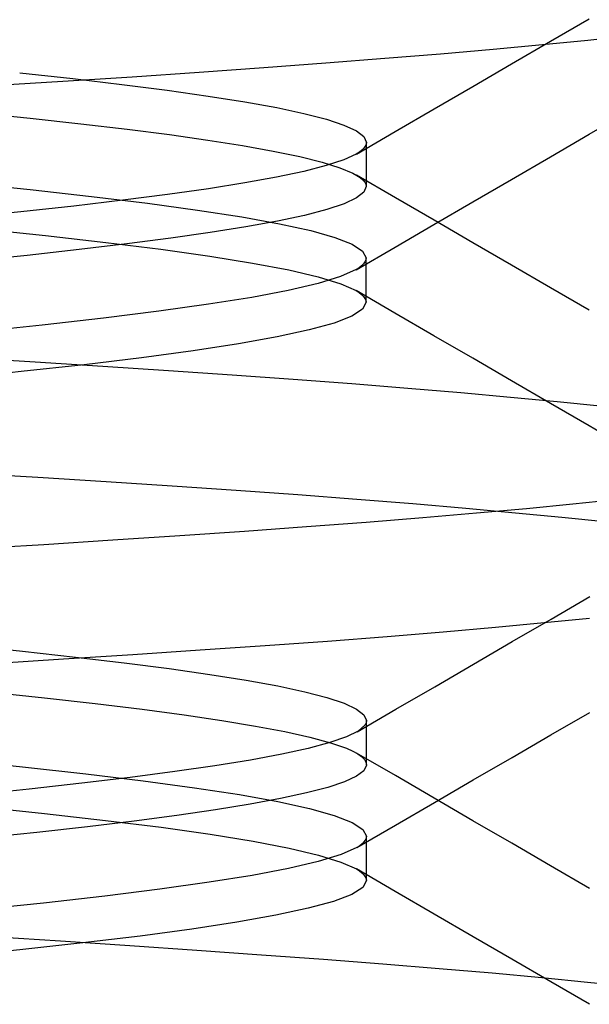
# Model space of a CAD drawing. Header units: millimetres. Extents: x 0 to 93, y -50 to 1.2.
# Tile 118 of 137: x 86.4 to 86.9, y -4.9 to -4.1. Entities that reach past the tile are written whole.
import ezdxf

# ---------------------------------------------------------------- set-up
doc = ezdxf.new("R2010")
doc.units = ezdxf.units.MM
doc.layers.add('MAIN-2', color=7, linetype='Continuous')

msp = doc.modelspace()

# ---------------------------------------------------------------- linework, layer by layer
at = {"layer": 'MAIN-2'}
for p, q in [((86.85886, -4.09344), (86.89243, -4.07394)), ((86.85886, -4.09344), (86.89243, -4.07394)), ((86.82532, -4.11293), (86.85886, -4.09344)), ((86.82532, -4.11293), (86.85886, -4.09344)), ((86.85189, -4.09625), (86.89108, -4.09237)), ((86.85189, -4.09625), (86.89108, -4.09237)), ((86.89108, -4.09237), (86.92698, -4.08854)), ((86.89108, -4.09237), (86.92698, -4.08854)), ((86.71566, -4.10816), (86.764, -4.10416)), ((86.71566, -4.10816), (86.764, -4.10416)), ((86.764, -4.10416), (86.80947, -4.10018)), ((86.764, -4.10416), (86.80947, -4.10018)), ((86.80947, -4.10018), (86.85189, -4.09625)), ((86.80947, -4.10018), (86.85189, -4.09625)), ((86.61113, -4.11619), (86.66464, -4.11218)), ((86.61113, -4.11619), (86.66464, -4.11218)), ((86.66464, -4.11218), (86.71566, -4.10816)), ((86.66464, -4.11218), (86.71566, -4.10816)), ((86.79179, -4.13242), (86.82532, -4.11293)), ((86.79179, -4.13242), (86.82532, -4.11293)), ((86.40022, -4.12069), (86.44611, -4.12571)), ((86.40022, -4.12069), (86.44611, -4.12571)), ((86.49746, -4.1241), (86.55534, -4.12018)), ((86.49746, -4.1241), (86.55534, -4.12018)), ((86.55534, -4.12018), (86.61113, -4.11619)), ((86.55534, -4.12018), (86.61113, -4.11619)), ((86.37572, -4.13181), (86.43759, -4.12798)), ((86.37572, -4.13181), (86.43759, -4.12798)), ((86.43759, -4.12798), (86.49746, -4.1241)), ((86.43759, -4.12798), (86.49746, -4.1241)), ((86.44611, -4.12571), (86.48863, -4.13072)), ((86.44611, -4.12571), (86.48863, -4.13072)), ((86.48863, -4.13072), (86.52766, -4.13574)), ((86.48863, -4.13072), (86.52766, -4.13574)), ((86.52766, -4.13574), (86.56305, -4.14076)), ((86.52766, -4.13574), (86.56305, -4.14076)), ((86.75827, -4.15191), (86.79179, -4.13242)), ((86.75827, -4.15191), (86.79179, -4.13242)), ((86.56305, -4.14076), (86.59464, -4.14577)), ((86.56305, -4.14076), (86.59464, -4.14577)), ((86.59464, -4.14577), (86.62231, -4.15079)), ((86.59464, -4.14577), (86.62231, -4.15079)), ((86.36277, -4.15505), (86.40939, -4.15989)), ((86.36277, -4.15505), (86.40939, -4.15989)), ((86.62231, -4.15079), (86.6459, -4.1558)), ((86.62231, -4.15079), (86.6459, -4.1558)), ((86.72472, -4.17143), (86.75827, -4.15191)), ((86.72472, -4.17143), (86.75827, -4.15191)), ((86.89236, -4.17387), (86.92588, -4.1544)), ((86.89236, -4.17387), (86.92588, -4.1544)), ((86.40939, -4.15989), (86.45293, -4.16471)), ((86.40939, -4.15989), (86.45293, -4.16471)), ((86.6459, -4.1558), (86.66528, -4.16082)), ((86.6459, -4.1558), (86.66528, -4.16082)), ((86.66528, -4.16082), (86.68037, -4.16584)), ((86.66528, -4.16082), (86.68037, -4.16584)), ((86.45293, -4.16471), (86.49306, -4.16947)), ((86.45293, -4.16471), (86.49306, -4.16947)), ((86.49306, -4.16947), (86.52965, -4.17417)), ((86.49306, -4.16947), (86.52965, -4.17417)), ((86.68037, -4.16584), (86.69115, -4.17085)), ((86.68037, -4.16584), (86.69115, -4.17085)), ((86.69115, -4.17085), (86.69762, -4.17587)), ((86.69115, -4.17085), (86.69762, -4.17587)), ((86.69118, -4.19095), (86.72472, -4.17143)), ((86.69118, -4.19095), (86.72472, -4.17143)), ((86.52965, -4.17417), (86.56281, -4.17886)), ((86.52965, -4.17417), (86.56281, -4.17886)), ((86.56281, -4.17886), (86.59268, -4.1836)), ((86.56281, -4.17886), (86.59268, -4.1836)), ((86.69762, -4.17587), (86.69979, -4.18088)), ((86.69762, -4.17587), (86.69979, -4.18088)), ((86.69979, -4.18088), (86.69955, -4.18256)), ((86.69979, -4.18088), (86.69955, -4.18256)), ((86.69979, -4.1841), (86.69979, -4.18092)), ((86.69979, -4.1841), (86.69979, -4.18092)), ((86.85881, -4.19336), (86.89236, -4.17387)), ((86.85881, -4.19336), (86.89236, -4.17387)), ((86.59268, -4.1836), (86.61927, -4.18839)), ((86.59268, -4.1836), (86.61927, -4.18839)), ((86.61927, -4.18839), (86.64233, -4.1932)), ((86.61927, -4.18839), (86.64233, -4.1932)), ((86.69376, -4.18926), (86.69111, -4.19093)), ((86.69376, -4.18926), (86.69111, -4.19093)), ((86.69593, -4.18758), (86.69376, -4.18926)), ((86.69593, -4.18758), (86.69376, -4.18926)), ((86.69762, -4.18591), (86.69593, -4.18758)), ((86.69762, -4.18591), (86.69593, -4.18758)), ((86.69882, -4.18423), (86.69762, -4.18591)), ((86.69882, -4.18423), (86.69762, -4.18591)), ((86.69955, -4.18256), (86.69882, -4.18423)), ((86.69955, -4.18256), (86.69882, -4.18423)), ((86.69979, -4.18728), (86.69979, -4.1841)), ((86.69979, -4.18728), (86.69979, -4.1841)), ((86.69979, -4.19046), (86.69979, -4.18728)), ((86.69979, -4.19046), (86.69979, -4.18728)), ((86.64233, -4.1932), (86.66159, -4.19799)), ((86.64233, -4.1932), (86.66159, -4.19799)), ((86.66159, -4.19799), (86.67687, -4.20274)), ((86.66159, -4.19799), (86.67687, -4.20274)), ((86.68031, -4.19593), (86.66521, -4.20093)), ((86.68031, -4.19593), (86.66521, -4.20093)), ((86.69111, -4.19093), (86.68031, -4.19593)), ((86.69111, -4.19093), (86.68031, -4.19593)), ((86.69979, -4.19365), (86.69979, -4.19046)), ((86.69979, -4.19365), (86.69979, -4.19046)), ((86.69979, -4.19683), (86.69979, -4.19365)), ((86.69979, -4.19683), (86.69979, -4.19365)), ((86.69979, -4.20002), (86.69979, -4.19683)), ((86.69979, -4.20002), (86.69979, -4.19683)), ((86.82528, -4.21284), (86.85881, -4.19336)), ((86.82528, -4.21284), (86.85881, -4.19336)), ((86.64582, -4.20593), (86.62229, -4.21093)), ((86.64582, -4.20593), (86.62229, -4.21093)), ((86.66521, -4.20093), (86.64582, -4.20593)), ((86.66521, -4.20093), (86.64582, -4.20593)), ((86.67687, -4.20274), (86.68822, -4.20746)), ((86.67687, -4.20274), (86.68822, -4.20746)), ((86.69979, -4.20321), (86.69979, -4.20002)), ((86.69979, -4.20321), (86.69979, -4.20002)), ((86.69979, -4.20639), (86.69979, -4.20321)), ((86.69979, -4.20639), (86.69979, -4.20321)), ((86.69979, -4.20956), (86.69979, -4.20639)), ((86.69979, -4.20956), (86.69979, -4.20639)), ((86.62229, -4.21093), (86.59473, -4.21593)), ((86.62229, -4.21093), (86.59473, -4.21593)), ((86.68822, -4.20746), (86.6917, -4.20937)), ((86.68822, -4.20746), (86.6917, -4.20937)), ((86.72488, -4.22869), (86.69138, -4.2092)), ((86.72488, -4.22869), (86.69138, -4.2092)), ((86.6917, -4.20937), (86.69456, -4.21129)), ((86.6917, -4.20937), (86.69456, -4.21129)), ((86.69456, -4.21129), (86.69681, -4.21321)), ((86.69456, -4.21129), (86.69681, -4.21321)), ((86.69681, -4.21321), (86.69843, -4.21514)), ((86.69681, -4.21321), (86.69843, -4.21514)), ((86.69843, -4.21514), (86.6994, -4.21708)), ((86.69843, -4.21514), (86.6994, -4.21708)), ((86.69979, -4.21274), (86.69979, -4.20956)), ((86.69979, -4.21274), (86.69979, -4.20956)), ((86.69979, -4.21591), (86.69979, -4.21274)), ((86.69979, -4.21591), (86.69979, -4.21274)), ((86.79171, -4.23236), (86.82528, -4.21284)), ((86.79171, -4.23236), (86.82528, -4.21284)), ((86.35197, -4.21576), (86.40939, -4.22168)), ((86.35197, -4.21576), (86.40939, -4.22168)), ((86.40939, -4.22168), (86.46238, -4.22759)), ((86.40939, -4.22168), (86.46238, -4.22759)), ((86.56329, -4.22093), (86.52809, -4.22593)), ((86.56329, -4.22093), (86.52809, -4.22593)), ((86.59473, -4.21593), (86.56329, -4.22093)), ((86.59473, -4.21593), (86.56329, -4.22093)), ((86.69974, -4.21903), (86.69767, -4.22396)), ((86.69974, -4.21903), (86.69767, -4.22396)), ((86.6994, -4.21708), (86.69974, -4.21903)), ((86.6994, -4.21708), (86.69974, -4.21903)), ((86.69979, -4.21908), (86.69979, -4.21591)), ((86.69979, -4.21908), (86.69979, -4.21591)), ((86.48927, -4.23093), (86.44693, -4.23593)), ((86.48927, -4.23093), (86.44693, -4.23593)), ((86.46238, -4.22759), (86.51067, -4.23351)), ((86.46238, -4.22759), (86.51067, -4.23351)), ((86.52809, -4.22593), (86.48927, -4.23093)), ((86.52809, -4.22593), (86.48927, -4.23093)), ((86.69135, -4.22895), (86.6807, -4.23398)), ((86.69135, -4.22895), (86.6807, -4.23398)), ((86.69767, -4.22396), (86.69135, -4.22895)), ((86.69767, -4.22396), (86.69135, -4.22895)), ((86.75839, -4.24818), (86.72488, -4.22869)), ((86.75839, -4.24818), (86.72488, -4.22869)), ((86.44693, -4.23593), (86.40123, -4.24093)), ((86.44693, -4.23593), (86.40123, -4.24093)), ((86.51067, -4.23351), (86.55402, -4.23943)), ((86.51067, -4.23351), (86.55402, -4.23943)), ((86.55402, -4.23943), (86.59213, -4.24534)), ((86.55402, -4.23943), (86.59213, -4.24534)), ((86.66573, -4.23902), (86.64645, -4.24403)), ((86.66573, -4.23902), (86.64645, -4.24403)), ((86.6807, -4.23398), (86.66573, -4.23902)), ((86.6807, -4.23398), (86.66573, -4.23902)), ((86.75815, -4.25187), (86.79171, -4.23236)), ((86.75815, -4.25187), (86.79171, -4.23236)), ((86.40123, -4.24093), (86.35232, -4.24593)), ((86.40123, -4.24093), (86.35232, -4.24593)), ((86.59213, -4.24534), (86.62478, -4.25126)), ((86.59213, -4.24534), (86.62478, -4.25126)), ((86.62303, -4.249), (86.59576, -4.25393)), ((86.62303, -4.249), (86.59576, -4.25393)), ((86.64645, -4.24403), (86.62303, -4.249)), ((86.64645, -4.24403), (86.62303, -4.249)), ((86.79187, -4.26765), (86.75839, -4.24818)), ((86.79187, -4.26765), (86.75839, -4.24818)), ((86.36557, -4.25538), (86.42243, -4.26135)), ((86.36557, -4.25538), (86.42243, -4.26135)), ((86.59576, -4.25393), (86.56496, -4.25883)), ((86.59576, -4.25393), (86.56496, -4.25883)), ((86.62478, -4.25126), (86.65169, -4.25718)), ((86.62478, -4.25126), (86.65169, -4.25718)), ((86.65169, -4.25718), (86.67264, -4.26309)), ((86.65169, -4.25718), (86.67264, -4.26309)), ((86.72456, -4.27142), (86.75815, -4.25187)), ((86.72456, -4.27142), (86.75815, -4.25187)), ((86.42243, -4.26135), (86.47472, -4.26731)), ((86.42243, -4.26135), (86.47472, -4.26731)), ((86.53072, -4.26373), (86.49294, -4.26863)), ((86.53072, -4.26373), (86.49294, -4.26863)), ((86.56496, -4.25883), (86.53072, -4.26373)), ((86.56496, -4.25883), (86.53072, -4.26373)), ((86.67264, -4.26309), (86.6876, -4.26901)), ((86.67264, -4.26309), (86.6876, -4.26901)), ((86.45157, -4.27358), (86.40673, -4.27856)), ((86.45157, -4.27358), (86.40673, -4.27856)), ((86.49294, -4.26863), (86.45157, -4.27358)), ((86.49294, -4.26863), (86.45157, -4.27358)), ((86.47472, -4.26731), (86.52217, -4.27328)), ((86.47472, -4.26731), (86.52217, -4.27328)), ((86.52217, -4.27328), (86.56452, -4.27924)), ((86.52217, -4.27328), (86.56452, -4.27924)), ((86.6876, -4.26901), (86.69657, -4.27493)), ((86.6876, -4.26901), (86.69657, -4.27493)), ((86.69098, -4.29096), (86.72456, -4.27142)), ((86.69098, -4.29096), (86.72456, -4.27142)), ((86.69657, -4.27493), (86.69957, -4.28084)), ((86.69657, -4.27493), (86.69957, -4.28084)), ((86.82536, -4.28711), (86.79187, -4.26765)), ((86.82536, -4.28711), (86.79187, -4.26765)), ((86.40673, -4.27856), (86.35883, -4.28352)), ((86.40673, -4.27856), (86.35883, -4.28352)), ((86.56452, -4.27924), (86.6015, -4.2852)), ((86.56452, -4.27924), (86.6015, -4.2852)), ((86.69933, -4.28252), (86.69861, -4.2842)), ((86.69933, -4.28252), (86.69861, -4.2842)), ((86.69957, -4.28084), (86.69933, -4.28252)), ((86.69957, -4.28084), (86.69933, -4.28252)), ((86.69957, -4.28407), (86.69957, -4.28088)), ((86.69957, -4.28407), (86.69957, -4.28088)), ((86.6015, -4.2852), (86.63284, -4.29117)), ((86.6015, -4.2852), (86.63284, -4.29117)), ((86.63284, -4.29117), (86.65829, -4.29713)), ((86.63284, -4.29117), (86.65829, -4.29713)), ((86.69093, -4.2909), (86.67755, -4.2969)), ((86.69093, -4.2909), (86.67755, -4.2969)), ((86.69357, -4.28922), (86.69093, -4.2909)), ((86.69357, -4.28922), (86.69093, -4.2909)), ((86.69572, -4.28755), (86.69357, -4.28922)), ((86.69572, -4.28755), (86.69357, -4.28922)), ((86.6974, -4.28587), (86.69572, -4.28755)), ((86.6974, -4.28587), (86.69572, -4.28755)), ((86.69861, -4.2842), (86.6974, -4.28587)), ((86.69861, -4.2842), (86.6974, -4.28587)), ((86.69957, -4.28725), (86.69957, -4.28407)), ((86.69957, -4.28725), (86.69957, -4.28407)), ((86.69957, -4.29043), (86.69957, -4.28725)), ((86.69957, -4.29043), (86.69957, -4.28725)), ((86.69957, -4.29361), (86.69957, -4.29043)), ((86.69957, -4.29361), (86.69957, -4.29043)), ((86.85892, -4.3066), (86.82536, -4.28711)), ((86.85892, -4.3066), (86.82536, -4.28711)), ((86.67755, -4.2969), (86.65801, -4.3029)), ((86.67755, -4.2969), (86.65801, -4.3029)), ((86.65829, -4.29713), (86.67765, -4.30309)), ((86.65829, -4.29713), (86.67765, -4.30309)), ((86.69957, -4.29679), (86.69957, -4.29361)), ((86.69957, -4.29679), (86.69957, -4.29361)), ((86.69957, -4.29998), (86.69957, -4.29679)), ((86.69957, -4.29998), (86.69957, -4.29679)), ((86.69957, -4.30316), (86.69957, -4.29998)), ((86.69957, -4.30316), (86.69957, -4.29998)), ((86.63235, -4.3089), (86.60069, -4.3149)), ((86.63235, -4.3089), (86.60069, -4.3149)), ((86.65801, -4.3029), (86.63235, -4.3089)), ((86.65801, -4.3029), (86.63235, -4.3089)), ((86.67765, -4.30309), (86.69094, -4.30906)), ((86.67765, -4.30309), (86.69094, -4.30906)), ((86.69957, -4.30635), (86.69957, -4.30316)), ((86.69957, -4.30635), (86.69957, -4.30316)), ((86.69957, -4.30953), (86.69957, -4.30635)), ((86.69957, -4.30953), (86.69957, -4.30635)), ((86.89247, -4.32609), (86.85892, -4.3066)), ((86.89247, -4.32609), (86.85892, -4.3066)), ((86.60069, -4.3149), (86.56332, -4.32091)), ((86.60069, -4.3149), (86.56332, -4.32091)), ((86.69094, -4.30906), (86.69357, -4.31073)), ((86.69094, -4.30906), (86.69357, -4.31073)), ((86.72454, -4.32856), (86.69096, -4.30902)), ((86.72454, -4.32856), (86.69096, -4.30902)), ((86.69357, -4.31073), (86.69573, -4.31241)), ((86.69357, -4.31073), (86.69573, -4.31241)), ((86.69573, -4.31241), (86.69741, -4.31408)), ((86.69573, -4.31241), (86.69741, -4.31408)), ((86.69741, -4.31408), (86.69861, -4.31576)), ((86.69741, -4.31408), (86.69861, -4.31576)), ((86.69861, -4.31576), (86.69933, -4.31743)), ((86.69861, -4.31576), (86.69933, -4.31743)), ((86.69933, -4.31743), (86.69957, -4.3191)), ((86.69933, -4.31743), (86.69957, -4.3191)), ((86.69957, -4.31271), (86.69957, -4.30953)), ((86.69957, -4.31271), (86.69957, -4.30953)), ((86.69957, -4.3159), (86.69957, -4.31271)), ((86.69957, -4.3159), (86.69957, -4.31271)), ((86.69957, -4.31908), (86.69957, -4.3159)), ((86.69957, -4.31908), (86.69957, -4.3159)), ((86.56332, -4.32091), (86.52052, -4.32691)), ((86.56332, -4.32091), (86.52052, -4.32691)), ((86.69649, -4.32511), (86.68726, -4.33111)), ((86.69649, -4.32511), (86.68726, -4.33111)), ((86.69957, -4.3191), (86.69649, -4.32511)), ((86.69957, -4.3191), (86.69649, -4.32511)), ((86.47256, -4.33291), (86.41971, -4.33891)), ((86.47256, -4.33291), (86.41971, -4.33891)), ((86.52052, -4.32691), (86.47256, -4.33291)), ((86.52052, -4.32691), (86.47256, -4.33291)), ((86.68726, -4.33111), (86.67188, -4.33711)), ((86.68726, -4.33111), (86.67188, -4.33711)), ((86.75813, -4.34811), (86.72454, -4.32856)), ((86.75813, -4.34811), (86.72454, -4.32856)), ((86.41971, -4.33891), (86.36225, -4.34491)), ((86.41971, -4.33891), (86.36225, -4.34491)), ((86.67188, -4.33711), (86.65036, -4.34311)), ((86.67188, -4.33711), (86.65036, -4.34311)), ((86.62272, -4.34911), (86.58918, -4.35511)), ((86.62272, -4.34911), (86.58918, -4.35511)), ((86.65036, -4.34311), (86.62272, -4.34911)), ((86.65036, -4.34311), (86.62272, -4.34911)), ((86.79169, -4.36762), (86.75813, -4.34811)), ((86.79169, -4.36762), (86.75813, -4.34811)), ((86.58918, -4.35511), (86.55003, -4.36111)), ((86.58918, -4.35511), (86.55003, -4.36111)), ((86.35318, -4.36688), (86.41353, -4.37059)), ((86.35318, -4.36688), (86.41353, -4.37059)), ((86.50552, -4.36711), (86.45594, -4.37312)), ((86.50552, -4.36711), (86.45594, -4.37312)), ((86.55003, -4.36111), (86.50552, -4.36711)), ((86.55003, -4.36111), (86.50552, -4.36711)), ((86.82525, -4.38713), (86.79169, -4.36762)), ((86.82525, -4.38713), (86.79169, -4.36762)), ((86.45594, -4.37312), (86.40157, -4.37912)), ((86.45594, -4.37312), (86.40157, -4.37912)), ((86.41353, -4.37059), (86.47211, -4.3743)), ((86.41353, -4.37059), (86.47211, -4.3743)), ((86.47211, -4.3743), (86.52889, -4.37804)), ((86.47211, -4.3743), (86.52889, -4.37804)), ((86.40157, -4.37912), (86.34269, -4.38512)), ((86.40157, -4.37912), (86.34269, -4.38512)), ((86.52889, -4.37804), (86.5838, -4.38182)), ((86.52889, -4.37804), (86.5838, -4.38182)), ((86.5838, -4.38182), (86.63668, -4.38563)), ((86.5838, -4.38182), (86.63668, -4.38563)), ((86.63668, -4.38563), (86.68736, -4.38948)), ((86.63668, -4.38563), (86.68736, -4.38948)), ((86.68736, -4.38948), (86.73567, -4.39335)), ((86.68736, -4.38948), (86.73567, -4.39335)), ((86.73567, -4.39335), (86.78143, -4.39722)), ((86.73567, -4.39335), (86.78143, -4.39722)), ((86.85879, -4.40662), (86.82525, -4.38713)), ((86.85879, -4.40662), (86.82525, -4.38713)), ((86.78143, -4.39722), (86.82449, -4.40108)), ((86.78143, -4.39722), (86.82449, -4.40108)), ((86.82449, -4.40108), (86.86466, -4.4049)), ((86.82449, -4.40108), (86.86466, -4.4049)), ((86.89233, -4.42611), (86.85879, -4.40662)), ((86.89233, -4.42611), (86.85879, -4.40662)), ((86.86466, -4.4049), (86.90182, -4.40869)), ((86.86466, -4.4049), (86.90182, -4.40869)), ((86.92585, -4.44557), (86.89233, -4.42611)), ((86.92585, -4.44557), (86.89233, -4.42611)), ((86.41595, -4.47073), (86.35528, -4.46703)), ((86.41595, -4.47073), (86.35528, -4.46703)), ((86.47484, -4.47443), (86.41595, -4.47073)), ((86.47484, -4.47443), (86.41595, -4.47073)), ((86.53195, -4.47816), (86.47484, -4.47443)), ((86.53195, -4.47816), (86.47484, -4.47443)), ((86.58725, -4.48196), (86.53195, -4.47816)), ((86.58725, -4.48196), (86.53195, -4.47816)), ((86.6405, -4.48581), (86.58725, -4.48196)), ((86.6405, -4.48581), (86.58725, -4.48196)), ((86.69147, -4.48969), (86.6405, -4.48581)), ((86.69147, -4.48969), (86.6405, -4.48581)), ((86.73993, -4.4936), (86.69147, -4.48969)), ((86.73993, -4.4936), (86.69147, -4.48969)), ((86.78572, -4.49752), (86.73993, -4.4936)), ((86.78572, -4.49752), (86.73993, -4.4936)), ((86.87836, -4.49378), (86.83817, -4.49771)), ((86.87836, -4.49378), (86.83817, -4.49771)), ((86.91531, -4.48986), (86.87836, -4.49378)), ((86.91531, -4.48986), (86.87836, -4.49378)), ((86.79484, -4.50165), (86.74857, -4.50559)), ((86.79484, -4.50165), (86.74857, -4.50559)), ((86.82871, -4.50143), (86.78572, -4.49752)), ((86.82871, -4.50143), (86.78572, -4.49752)), ((86.83817, -4.49771), (86.79484, -4.50165)), ((86.83817, -4.49771), (86.79484, -4.50165)), ((86.86877, -4.50531), (86.82871, -4.50143)), ((86.86877, -4.50531), (86.82871, -4.50143)), ((86.69961, -4.50952), (86.64814, -4.51343)), ((86.69961, -4.50952), (86.64814, -4.51343)), ((86.74857, -4.50559), (86.69961, -4.50952)), ((86.74857, -4.50559), (86.69961, -4.50952)), ((86.90578, -4.50916), (86.86877, -4.50531)), ((86.90578, -4.50916), (86.86877, -4.50531)), ((86.53851, -4.52117), (86.48072, -4.525)), ((86.53851, -4.52117), (86.48072, -4.525)), ((86.59438, -4.51731), (86.53851, -4.52117)), ((86.59438, -4.51731), (86.53851, -4.52117)), ((86.64814, -4.51343), (86.59438, -4.51731)), ((86.64814, -4.51343), (86.59438, -4.51731)), ((86.4211, -4.52882), (86.35963, -4.53265)), ((86.4211, -4.52882), (86.35963, -4.53265)), ((86.48072, -4.525), (86.4211, -4.52882)), ((86.48072, -4.525), (86.4211, -4.52882)), ((86.85944, -4.59318), (86.89303, -4.57368)), ((86.85944, -4.59318), (86.89303, -4.57368)), ((86.81133, -4.60022), (86.85352, -4.59622)), ((86.81133, -4.60022), (86.85352, -4.59622)), ((86.82586, -4.61268), (86.85944, -4.59318)), ((86.82586, -4.61268), (86.85944, -4.59318)), ((86.85352, -4.59622), (86.89252, -4.59223)), ((86.85352, -4.59622), (86.89252, -4.59223)), ((86.71767, -4.60819), (86.76604, -4.60422)), ((86.71767, -4.60819), (86.76604, -4.60422)), ((86.76604, -4.60422), (86.81133, -4.60022)), ((86.76604, -4.60422), (86.81133, -4.60022)), ((86.61231, -4.616), (86.66633, -4.61211)), ((86.61231, -4.616), (86.66633, -4.61211)), ((86.66633, -4.61211), (86.71767, -4.60819)), ((86.66633, -4.61211), (86.71767, -4.60819)), ((86.79234, -4.63216), (86.82586, -4.61268)), ((86.79234, -4.63216), (86.82586, -4.61268)), ((86.35404, -4.61597), (86.40276, -4.62097)), ((86.35404, -4.61597), (86.40276, -4.62097)), ((86.40276, -4.62097), (86.44833, -4.62597)), ((86.40276, -4.62097), (86.44833, -4.62597)), ((86.43807, -4.6276), (86.49791, -4.62373)), ((86.43807, -4.6276), (86.49791, -4.62373)), ((86.49791, -4.62373), (86.55604, -4.61986)), ((86.49791, -4.62373), (86.55604, -4.61986)), ((86.55604, -4.61986), (86.61231, -4.616)), ((86.55604, -4.61986), (86.61231, -4.616)), ((86.37634, -4.6315), (86.43807, -4.6276)), ((86.37634, -4.6315), (86.43807, -4.6276)), ((86.44833, -4.62597), (86.49059, -4.63097)), ((86.44833, -4.62597), (86.49059, -4.63097)), ((86.49059, -4.63097), (86.52937, -4.63597)), ((86.49059, -4.63097), (86.52937, -4.63597)), ((86.75884, -4.65163), (86.79234, -4.63216)), ((86.75884, -4.65163), (86.79234, -4.63216)), ((86.52937, -4.63597), (86.56452, -4.64096)), ((86.52937, -4.63597), (86.56452, -4.64096)), ((86.56452, -4.64096), (86.59587, -4.64596)), ((86.56452, -4.64096), (86.59587, -4.64596)), ((86.59587, -4.64596), (86.62325, -4.65096)), ((86.59587, -4.64596), (86.62325, -4.65096)), ((86.37424, -4.65623), (86.42154, -4.66115)), ((86.37424, -4.65623), (86.42154, -4.66115)), ((86.62325, -4.65096), (86.64652, -4.65596)), ((86.62325, -4.65096), (86.64652, -4.65596)), ((86.64652, -4.65596), (86.66564, -4.66096)), ((86.64652, -4.65596), (86.66564, -4.66096)), ((86.72528, -4.67114), (86.75884, -4.65163)), ((86.72528, -4.67114), (86.75884, -4.65163)), ((86.42154, -4.66115), (86.46558, -4.66607)), ((86.42154, -4.66115), (86.46558, -4.66607)), ((86.46558, -4.66607), (86.50594, -4.67098)), ((86.46558, -4.66607), (86.50594, -4.67098)), ((86.66564, -4.66096), (86.68056, -4.66595)), ((86.66564, -4.66096), (86.68056, -4.66595)), ((86.68056, -4.66595), (86.69127, -4.67095)), ((86.68056, -4.66595), (86.69127, -4.67095)), ((86.50594, -4.67098), (86.54236, -4.67589)), ((86.50594, -4.67098), (86.54236, -4.67589)), ((86.69127, -4.67095), (86.69772, -4.67595)), ((86.69127, -4.67095), (86.69772, -4.67595)), ((86.69174, -4.69065), (86.72528, -4.67114)), ((86.69174, -4.69065), (86.72528, -4.67114)), ((86.85932, -4.69328), (86.89285, -4.67382)), ((86.85932, -4.69328), (86.89285, -4.67382)), ((86.54236, -4.67589), (86.57495, -4.68078)), ((86.54236, -4.67589), (86.57495, -4.68078)), ((86.57495, -4.68078), (86.6039, -4.68564)), ((86.57495, -4.68078), (86.6039, -4.68564)), ((86.69772, -4.67595), (86.69987, -4.68095)), ((86.69772, -4.67595), (86.69987, -4.68095)), ((86.69926, -4.68361), (86.69891, -4.68428)), ((86.69926, -4.68361), (86.69891, -4.68428)), ((86.69952, -4.68295), (86.69926, -4.68361)), ((86.69952, -4.68295), (86.69926, -4.68361)), ((86.69971, -4.68228), (86.69952, -4.68295)), ((86.69971, -4.68228), (86.69952, -4.68295)), ((86.69983, -4.68162), (86.69971, -4.68228)), ((86.69983, -4.68162), (86.69971, -4.68228)), ((86.69987, -4.68095), (86.69983, -4.68162)), ((86.69987, -4.68095), (86.69983, -4.68162)), ((86.69987, -4.68416), (86.69987, -4.68097)), ((86.69987, -4.68416), (86.69987, -4.68097)), ((86.6039, -4.68564), (86.6293, -4.69046)), ((86.6039, -4.68564), (86.6293, -4.69046)), ((86.6293, -4.69046), (86.65101, -4.69527)), ((86.6293, -4.69046), (86.65101, -4.69527)), ((86.6928, -4.68997), (86.6827, -4.69499)), ((86.6928, -4.68997), (86.6827, -4.69499)), ((86.69849, -4.68495), (86.6928, -4.68997)), ((86.69849, -4.68495), (86.6928, -4.68997)), ((86.69891, -4.68428), (86.69849, -4.68495)), ((86.69891, -4.68428), (86.69849, -4.68495)), ((86.69987, -4.68735), (86.69987, -4.68416)), ((86.69987, -4.68735), (86.69987, -4.68416)), ((86.69987, -4.69053), (86.69987, -4.68735)), ((86.69987, -4.69053), (86.69987, -4.68735)), ((86.69987, -4.69372), (86.69987, -4.69053)), ((86.69987, -4.69372), (86.69987, -4.69053)), ((86.66824, -4.70001), (86.64952, -4.70503)), ((86.66824, -4.70001), (86.64952, -4.70503)), ((86.65101, -4.69527), (86.66883, -4.70007)), ((86.65101, -4.69527), (86.66883, -4.70007)), ((86.6827, -4.69499), (86.66824, -4.70001)), ((86.6827, -4.69499), (86.66824, -4.70001)), ((86.66883, -4.70007), (86.68263, -4.70489)), ((86.66883, -4.70007), (86.68263, -4.70489)), ((86.69987, -4.6969), (86.69987, -4.69372)), ((86.69987, -4.6969), (86.69987, -4.69372)), ((86.69987, -4.70009), (86.69987, -4.6969)), ((86.69987, -4.70009), (86.69987, -4.6969)), ((86.69987, -4.70327), (86.69987, -4.70009)), ((86.69987, -4.70327), (86.69987, -4.70009)), ((86.82581, -4.71275), (86.85932, -4.69328)), ((86.82581, -4.71275), (86.85932, -4.69328)), ((86.64952, -4.70503), (86.62665, -4.71005)), ((86.64952, -4.70503), (86.62665, -4.71005)), ((86.68263, -4.70489), (86.68797, -4.70729)), ((86.68263, -4.70489), (86.68797, -4.70729)), ((86.68797, -4.70729), (86.69232, -4.70969)), ((86.68797, -4.70729), (86.69232, -4.70969)), ((86.72485, -4.72857), (86.69131, -4.70906)), ((86.72485, -4.72857), (86.69131, -4.70906)), ((86.69987, -4.70646), (86.69987, -4.70327)), ((86.69987, -4.70646), (86.69987, -4.70327)), ((86.69987, -4.70963), (86.69987, -4.70646)), ((86.69987, -4.70963), (86.69987, -4.70646)), ((86.34385, -4.71498), (86.40279, -4.72098)), ((86.34385, -4.71498), (86.40279, -4.72098)), ((86.59974, -4.71507), (86.56889, -4.72009)), ((86.59974, -4.71507), (86.56889, -4.72009)), ((86.62665, -4.71005), (86.59974, -4.71507)), ((86.62665, -4.71005), (86.59974, -4.71507)), ((86.69232, -4.70969), (86.69569, -4.7121)), ((86.69232, -4.70969), (86.69569, -4.7121)), ((86.69569, -4.7121), (86.69807, -4.71451)), ((86.69569, -4.7121), (86.69807, -4.71451)), ((86.69807, -4.71451), (86.69946, -4.71694)), ((86.69807, -4.71451), (86.69946, -4.71694)), ((86.69946, -4.71694), (86.69987, -4.71936)), ((86.69946, -4.71694), (86.69987, -4.71936)), ((86.69987, -4.7128), (86.69987, -4.70963)), ((86.69987, -4.7128), (86.69987, -4.70963)), ((86.69987, -4.71597), (86.69987, -4.7128)), ((86.69987, -4.71597), (86.69987, -4.7128)), ((86.69987, -4.71913), (86.69987, -4.71597)), ((86.69987, -4.71913), (86.69987, -4.71597)), ((86.79224, -4.73226), (86.82581, -4.71275)), ((86.79224, -4.73226), (86.82581, -4.71275)), ((86.40279, -4.72098), (86.45724, -4.72698)), ((86.40279, -4.72098), (86.45724, -4.72698)), ((86.53421, -4.72511), (86.49581, -4.73013)), ((86.53421, -4.72511), (86.49581, -4.73013)), ((86.56889, -4.72009), (86.53421, -4.72511)), ((86.56889, -4.72009), (86.53421, -4.72511)), ((86.69767, -4.72426), (86.69138, -4.72911)), ((86.69767, -4.72426), (86.69138, -4.72911)), ((86.69987, -4.71936), (86.69767, -4.72426)), ((86.69987, -4.71936), (86.69767, -4.72426)), ((86.49581, -4.73013), (86.4538, -4.73515)), ((86.49581, -4.73013), (86.4538, -4.73515)), ((86.45724, -4.72698), (86.50684, -4.73298)), ((86.45724, -4.72698), (86.50684, -4.73298)), ((86.50684, -4.73298), (86.55125, -4.73899)), ((86.50684, -4.73298), (86.55125, -4.73899)), ((86.68102, -4.73391), (86.6666, -4.73868)), ((86.68102, -4.73391), (86.6666, -4.73868)), ((86.69138, -4.72911), (86.68102, -4.73391)), ((86.69138, -4.72911), (86.68102, -4.73391)), ((86.7584, -4.74808), (86.72485, -4.72857)), ((86.7584, -4.74808), (86.72485, -4.72857)), ((86.75867, -4.75177), (86.79224, -4.73226)), ((86.75867, -4.75177), (86.79224, -4.73226)), ((86.40834, -4.74017), (86.35965, -4.74519)), ((86.40834, -4.74017), (86.35965, -4.74519)), ((86.4538, -4.73515), (86.40834, -4.74017)), ((86.4538, -4.73515), (86.40834, -4.74017)), ((86.55125, -4.73899), (86.59015, -4.74499)), ((86.55125, -4.73899), (86.59015, -4.74499)), ((86.6666, -4.73868), (86.64816, -4.74348)), ((86.6666, -4.73868), (86.64816, -4.74348)), ((86.59015, -4.74499), (86.6233, -4.75099)), ((86.59015, -4.74499), (86.6233, -4.75099)), ((86.62573, -4.74834), (86.59946, -4.75324)), ((86.62573, -4.74834), (86.59946, -4.75324)), ((86.6233, -4.75099), (86.65062, -4.75699)), ((86.6233, -4.75099), (86.65062, -4.75699)), ((86.64816, -4.74348), (86.62573, -4.74834)), ((86.64816, -4.74348), (86.62573, -4.74834)), ((86.72509, -4.7713), (86.75867, -4.75177)), ((86.72509, -4.7713), (86.75867, -4.75177)), ((86.79192, -4.76757), (86.7584, -4.74808)), ((86.79192, -4.76757), (86.7584, -4.74808)), ((86.36415, -4.75526), (86.42162, -4.76126)), ((86.36415, -4.75526), (86.42162, -4.76126)), ((86.56952, -4.75817), (86.53602, -4.7631)), ((86.56952, -4.75817), (86.53602, -4.7631)), ((86.59946, -4.75324), (86.56952, -4.75817)), ((86.59946, -4.75324), (86.56952, -4.75817)), ((86.65062, -4.75699), (86.67201, -4.763)), ((86.65062, -4.75699), (86.67201, -4.763)), ((86.42162, -4.76126), (86.47446, -4.76726)), ((86.42162, -4.76126), (86.47446, -4.76726)), ((86.49906, -4.768), (86.45871, -4.77286)), ((86.49906, -4.768), (86.45871, -4.77286)), ((86.47446, -4.76726), (86.52235, -4.77326)), ((86.47446, -4.76726), (86.52235, -4.77326)), ((86.53602, -4.7631), (86.49906, -4.768)), ((86.53602, -4.7631), (86.49906, -4.768)), ((86.67201, -4.763), (86.6874, -4.769)), ((86.67201, -4.763), (86.6874, -4.769)), ((86.82546, -4.78705), (86.79192, -4.76757)), ((86.82546, -4.78705), (86.79192, -4.76757)), ((86.45871, -4.77286), (86.41505, -4.77767)), ((86.45871, -4.77286), (86.41505, -4.77767)), ((86.52235, -4.77326), (86.56493, -4.77926)), ((86.52235, -4.77326), (86.56493, -4.77926)), ((86.6874, -4.769), (86.6967, -4.775)), ((86.6874, -4.769), (86.6967, -4.775)), ((86.69151, -4.79083), (86.72509, -4.7713)), ((86.69151, -4.79083), (86.72509, -4.7713)), ((86.6967, -4.775), (86.69982, -4.781)), ((86.6967, -4.775), (86.69982, -4.781)), ((86.41505, -4.77767), (86.36819, -4.78248)), ((86.41505, -4.77767), (86.36819, -4.78248)), ((86.56493, -4.77926), (86.60191, -4.78526)), ((86.56493, -4.77926), (86.60191, -4.78526)), ((86.60191, -4.78526), (86.63312, -4.79126)), ((86.60191, -4.78526), (86.63312, -4.79126)), ((86.69889, -4.78426), (86.69774, -4.78589)), ((86.69889, -4.78426), (86.69774, -4.78589)), ((86.69958, -4.78263), (86.69889, -4.78426)), ((86.69958, -4.78263), (86.69889, -4.78426)), ((86.69982, -4.781), (86.69958, -4.78263)), ((86.69982, -4.781), (86.69958, -4.78263)), ((86.69982, -4.78422), (86.69982, -4.78104)), ((86.69982, -4.78422), (86.69982, -4.78104)), ((86.69982, -4.7874), (86.69982, -4.78422)), ((86.69982, -4.7874), (86.69982, -4.78422)), ((86.63312, -4.79126), (86.65845, -4.79727)), ((86.63312, -4.79126), (86.65845, -4.79727)), ((86.69145, -4.79078), (86.67797, -4.79678)), ((86.69145, -4.79078), (86.67797, -4.79678)), ((86.69402, -4.78915), (86.69145, -4.79078)), ((86.69402, -4.78915), (86.69145, -4.79078)), ((86.69611, -4.78752), (86.69402, -4.78915)), ((86.69611, -4.78752), (86.69402, -4.78915)), ((86.69774, -4.78589), (86.69611, -4.78752)), ((86.69774, -4.78589), (86.69611, -4.78752)), ((86.69982, -4.79059), (86.69982, -4.7874)), ((86.69982, -4.79059), (86.69982, -4.7874)), ((86.69982, -4.79377), (86.69982, -4.79059)), ((86.69982, -4.79377), (86.69982, -4.79059)), ((86.69982, -4.79695), (86.69982, -4.79377)), ((86.69982, -4.79695), (86.69982, -4.79377)), ((86.859, -4.80654), (86.82546, -4.78705)), ((86.859, -4.80654), (86.82546, -4.78705)), ((86.65827, -4.80278), (86.63258, -4.80879)), ((86.65827, -4.80278), (86.63258, -4.80879)), ((86.67797, -4.79678), (86.65827, -4.80278)), ((86.67797, -4.79678), (86.65827, -4.80278)), ((86.65845, -4.79727), (86.67784, -4.80327)), ((86.65845, -4.79727), (86.67784, -4.80327)), ((86.69982, -4.80014), (86.69982, -4.79695)), ((86.69982, -4.80014), (86.69982, -4.79695)), ((86.69982, -4.80332), (86.69982, -4.80014)), ((86.69982, -4.80332), (86.69982, -4.80014)), ((86.63258, -4.80879), (86.60107, -4.81479)), ((86.63258, -4.80879), (86.60107, -4.81479)), ((86.67784, -4.80327), (86.6912, -4.80927)), ((86.67784, -4.80327), (86.6912, -4.80927)), ((86.6912, -4.80927), (86.69382, -4.81093)), ((86.6912, -4.80927), (86.69382, -4.81093)), ((86.72483, -4.82879), (86.69125, -4.80925)), ((86.72483, -4.82879), (86.69125, -4.80925)), ((86.69382, -4.81093), (86.69598, -4.8126)), ((86.69382, -4.81093), (86.69598, -4.8126)), ((86.69982, -4.8065), (86.69982, -4.80332)), ((86.69982, -4.8065), (86.69982, -4.80332)), ((86.69982, -4.80969), (86.69982, -4.8065)), ((86.69982, -4.80969), (86.69982, -4.8065)), ((86.69982, -4.81287), (86.69982, -4.80969)), ((86.69982, -4.81287), (86.69982, -4.80969)), ((86.89256, -4.82602), (86.859, -4.80654)), ((86.89256, -4.82602), (86.859, -4.80654)), ((86.60107, -4.81479), (86.56394, -4.8208)), ((86.60107, -4.81479), (86.56394, -4.8208)), ((86.69598, -4.8126), (86.69765, -4.81427)), ((86.69598, -4.8126), (86.69765, -4.81427)), ((86.69982, -4.81926), (86.69667, -4.82527)), ((86.69982, -4.81926), (86.69667, -4.82527)), ((86.69765, -4.81427), (86.69885, -4.81593)), ((86.69765, -4.81427), (86.69885, -4.81593)), ((86.69885, -4.81593), (86.69958, -4.8176)), ((86.69885, -4.81593), (86.69958, -4.8176)), ((86.69958, -4.8176), (86.69982, -4.81926)), ((86.69958, -4.8176), (86.69982, -4.81926)), ((86.69982, -4.81605), (86.69982, -4.81287)), ((86.69982, -4.81605), (86.69982, -4.81287)), ((86.69982, -4.81923), (86.69982, -4.81605)), ((86.69982, -4.81923), (86.69982, -4.81605)), ((86.52142, -4.8268), (86.47369, -4.8328)), ((86.52142, -4.8268), (86.47369, -4.8328)), ((86.56394, -4.8208), (86.52142, -4.8268)), ((86.56394, -4.8208), (86.52142, -4.8268)), ((86.69667, -4.82527), (86.68719, -4.83127)), ((86.69667, -4.82527), (86.68719, -4.83127)), ((86.47369, -4.8328), (86.42094, -4.83881)), ((86.47369, -4.8328), (86.42094, -4.83881)), ((86.68719, -4.83127), (86.67138, -4.83727)), ((86.68719, -4.83127), (86.67138, -4.83727)), ((86.75843, -4.84833), (86.72483, -4.82879)), ((86.75843, -4.84833), (86.72483, -4.82879)), ((86.42094, -4.83881), (86.36343, -4.84481)), ((86.42094, -4.83881), (86.36343, -4.84481)), ((86.64944, -4.84327), (86.62157, -4.84927)), ((86.64944, -4.84327), (86.62157, -4.84927)), ((86.67138, -4.83727), (86.64944, -4.84327)), ((86.67138, -4.83727), (86.64944, -4.84327)), ((86.62157, -4.84927), (86.58797, -4.85527)), ((86.62157, -4.84927), (86.58797, -4.85527)), ((86.79198, -4.86784), (86.75843, -4.84833)), ((86.79198, -4.86784), (86.75843, -4.84833)), ((86.54884, -4.86128), (86.50437, -4.86728)), ((86.54884, -4.86128), (86.50437, -4.86728)), ((86.58797, -4.85527), (86.54884, -4.86128)), ((86.58797, -4.85527), (86.54884, -4.86128)), ((86.43562, -4.87183), (86.37388, -4.86792)), ((86.43562, -4.87183), (86.37388, -4.86792)), ((86.50437, -4.86728), (86.45478, -4.87328)), ((86.50437, -4.86728), (86.45478, -4.87328)), ((86.82555, -4.88735), (86.79198, -4.86784)), ((86.82555, -4.88735), (86.79198, -4.86784)), ((86.40026, -4.87928), (86.34108, -4.88528)), ((86.40026, -4.87928), (86.34108, -4.88528)), ((86.45478, -4.87328), (86.40026, -4.87928)), ((86.45478, -4.87328), (86.40026, -4.87928)), ((86.49544, -4.87577), (86.43562, -4.87183)), ((86.49544, -4.87577), (86.43562, -4.87183)), ((86.55334, -4.87973), (86.49544, -4.87577)), ((86.55334, -4.87973), (86.49544, -4.87577)), ((86.60921, -4.88371), (86.55334, -4.87973)), ((86.60921, -4.88371), (86.55334, -4.87973)), ((86.66286, -4.88768), (86.60921, -4.88371)), ((86.66286, -4.88768), (86.60921, -4.88371)), ((86.71413, -4.89164), (86.66286, -4.88768)), ((86.71413, -4.89164), (86.66286, -4.88768)), ((86.8591, -4.90684), (86.82555, -4.88735)), ((86.8591, -4.90684), (86.82555, -4.88735)), ((86.76279, -4.89558), (86.71413, -4.89164)), ((86.76279, -4.89558), (86.71413, -4.89164)), ((86.80861, -4.8995), (86.76279, -4.89558)), ((86.80861, -4.8995), (86.76279, -4.89558)), ((86.85136, -4.90341), (86.80861, -4.8995)), ((86.85136, -4.90341), (86.80861, -4.8995)), ((86.89081, -4.90732), (86.85136, -4.90341)), ((86.89081, -4.90732), (86.85136, -4.90341)), ((86.89265, -4.92632), (86.8591, -4.90684)), ((86.89265, -4.92632), (86.8591, -4.90684)), ((86.92689, -4.91122), (86.89081, -4.90732)), ((86.92689, -4.91122), (86.89081, -4.90732))]:
    msp.add_line(p, q, dxfattribs=at)

doc.saveas('drawing.dxf')
